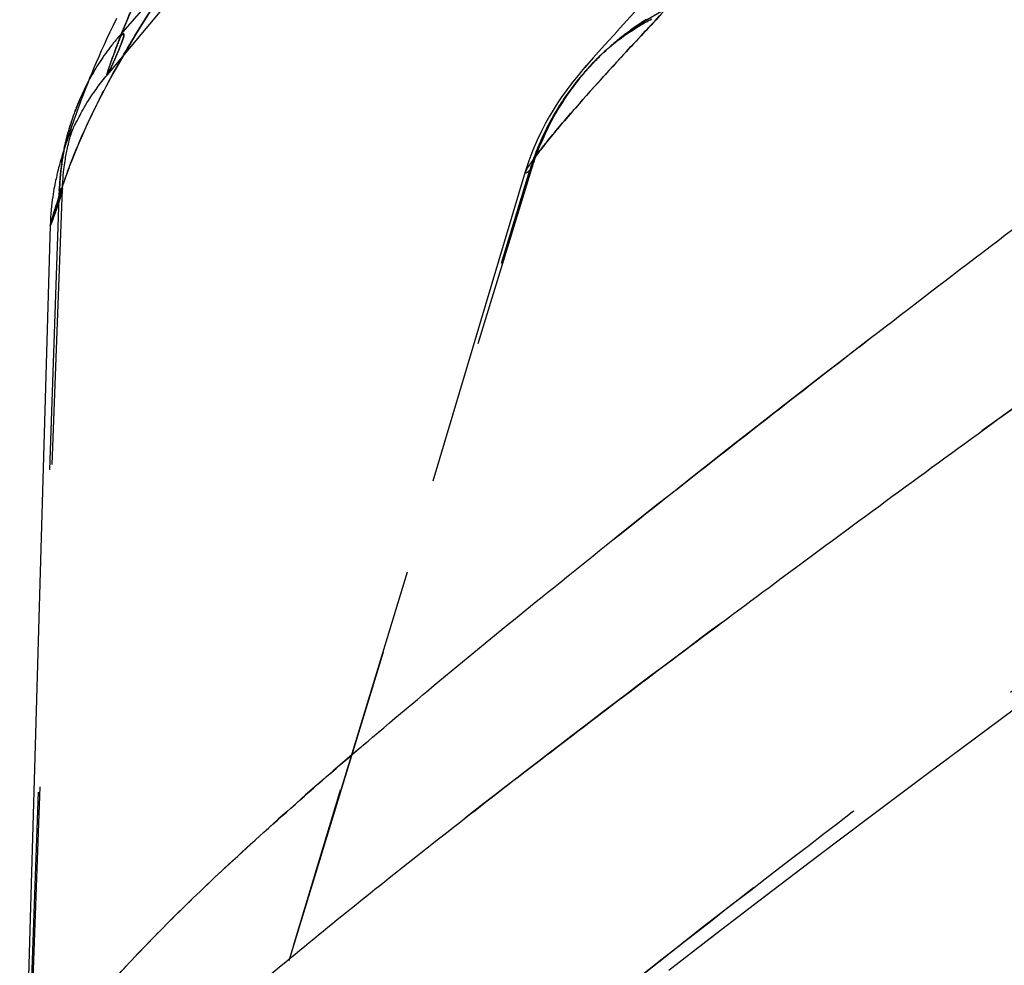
# Model space of a CAD drawing. Header units: millimetres. Extents: x 312 to 688, y 240 to 717.
# Tile 3 of 22: x 314 to 334, y 437 to 456. Entities that reach past the tile are written whole.
import ezdxf

# ---------------------------------------------------------------- set-up
doc = ezdxf.new("R2010")
doc.units = ezdxf.units.MM
doc.header["$LTSCALE"] = 65.185185
doc.linetypes.add('HIDDEN', pattern=[0.2, 0.1, -0.1])
doc.layers.add('KONST.EL_MIT_GEO', color=7, linetype='CONTINUOUS')

msp = doc.modelspace()

# ---------------------------------------------------------------- linework, layer by layer
at = {"layer": 'KONST.EL_MIT_GEO', "color": 8, "linetype": 'HIDDEN'}
for p, q in [((329.36, 470.357), (316.522, 455.589)), ((316.265, 454.789), (318.534, 457.506)), ((327.037, 456.185), (326.555, 455.659)), ((327.117, 455.868), (327.163, 455.896)), ((327.156, 455.892), (327.2, 455.918)), ((326.861, 455.68), (326.894, 455.702)), ((326.877, 455.691), (326.911, 455.713)), ((326.884, 455.715), (326.905, 455.73)), ((326.905, 455.73), (326.931, 455.747)), ((326.926, 455.744), (326.955, 455.763)), ((326.948, 455.759), (326.979, 455.779)), ((326.97, 455.773), (327.003, 455.796)), ((326.97, 455.75), (326.991, 455.762)), ((326.992, 455.788), (327.028, 455.812)), ((327.014, 455.803), (327.053, 455.828)), ((327.059, 455.832), (327.082, 455.846)), ((326.56, 455.664), (326.311, 455.389)), ((326.588, 455.499), (326.565, 455.479)), ((326.572, 455.482), (326.605, 455.509)), ((326.573, 455.478), (326.601, 455.499)), ((326.594, 455.5), (326.63, 455.528)), ((326.601, 455.499), (326.648, 455.534)), ((326.601, 455.499), (326.62, 455.513)), ((326.623, 455.523), (326.658, 455.55)), ((326.641, 455.528), (326.664, 455.545)), ((326.643, 455.538), (326.685, 455.571)), ((326.664, 455.545), (326.681, 455.557)), ((326.677, 455.564), (326.704, 455.585)), ((326.681, 455.557), (326.699, 455.57)), ((326.696, 455.579), (326.723, 455.599)), ((326.699, 455.57), (326.719, 455.584)), ((326.715, 455.593), (326.742, 455.614)), ((326.719, 455.585), (326.74, 455.599)), ((326.735, 455.608), (326.762, 455.628)), ((326.74, 455.599), (326.763, 455.615)), ((326.752, 455.607), (326.776, 455.624)), ((326.755, 455.623), (326.781, 455.642)), ((326.775, 455.638), (326.802, 455.657)), ((326.776, 455.624), (326.802, 455.641)), ((326.796, 455.653), (326.822, 455.671)), ((326.802, 455.641), (326.83, 455.66)), ((326.83, 455.66), (326.86, 455.68)), ((326.845, 455.67), (326.877, 455.691)), ((326.244, 455.315), (326.132, 455.189)), ((326.314, 455.393), (326.187, 455.251)), ((326.331, 455.274), (326.357, 455.297)), ((326.353, 455.296), (326.333, 455.278)), ((326.373, 455.314), (326.353, 455.296)), ((326.357, 455.297), (326.376, 455.315)), ((326.392, 455.33), (326.373, 455.314)), ((326.376, 455.315), (326.397, 455.334)), ((326.479, 455.406), (326.393, 455.332)), ((326.397, 455.334), (326.425, 455.359)), ((326.405, 455.342), (326.45, 455.381)), ((326.41, 455.347), (326.417, 455.353)), ((326.412, 455.348), (326.425, 455.359)), ((326.418, 455.352), (326.435, 455.368)), ((326.425, 455.359), (326.458, 455.388)), ((326.427, 455.361), (326.435, 455.368)), ((326.438, 455.37), (326.45, 455.38)), ((326.444, 455.375), (326.463, 455.392)), ((326.45, 455.38), (326.463, 455.391)), ((326.461, 455.39), (326.486, 455.412)), ((326.463, 455.391), (326.474, 455.4)), ((326.477, 455.402), (326.484, 455.408)), ((326.499, 455.424), (326.48, 455.407)), ((326.482, 455.408), (326.511, 455.433)), ((326.487, 455.41), (326.501, 455.421)), ((326.52, 455.441), (326.499, 455.424)), ((326.501, 455.421), (326.518, 455.435)), ((326.503, 455.426), (326.53, 455.448)), ((326.534, 455.453), (326.516, 455.439)), ((326.518, 455.435), (326.533, 455.446)), ((326.525, 455.444), (326.556, 455.469)), ((326.547, 455.464), (326.529, 455.449)), ((326.533, 455.446), (326.549, 455.459)), ((326.537, 455.449), (326.573, 455.478)), ((326.545, 455.46), (326.577, 455.486)), ((326.565, 455.479), (326.547, 455.464)), ((326.568, 455.474), (326.584, 455.486)), ((326.079, 455.129), (325.988, 455.026)), ((326.184, 455.248), (326.079, 455.129)), ((326.185, 455.139), (326.152, 455.107)), ((326.202, 455.155), (326.17, 455.124)), ((326.233, 455.186), (326.202, 455.155)), ((326.249, 455.2), (326.219, 455.171)), ((326.279, 455.229), (326.249, 455.2)), ((326.308, 455.255), (326.279, 455.229)), ((326.282, 455.228), (326.316, 455.26)), ((326.302, 455.246), (326.331, 455.274)), ((326.333, 455.278), (326.308, 455.255)), ((326.634, 455.13), (326.626, 455.122)), ((326.642, 455.139), (326.634, 455.13)), ((325.947, 454.978), (325.873, 454.891)), ((325.988, 455.026), (325.91, 454.936)), ((325.548, 454.391), (325.529, 454.363)), ((315.559, 453.909), (315.561, 453.913)), ((315.615, 454.066), (315.616, 454.068)), ((325.28, 453.971), (325.261, 453.939)), ((325.355, 454.098), (325.336, 454.067)), ((315.497, 453.715), (315.501, 453.725)), ((315.504, 453.738), (315.508, 453.749)), ((315.512, 453.763), (315.515, 453.772)), ((315.519, 453.787), (315.522, 453.795)), ((315.52, 453.789), (315.52, 453.788)), ((315.552, 453.887), (315.553, 453.892)), ((315.568, 453.684), (315.579, 453.707)), ((315.579, 453.707), (315.59, 453.732)), ((315.59, 453.732), (315.604, 453.761)), ((315.437, 453.49), (315.441, 453.506)), ((315.443, 453.516), (315.448, 453.532)), ((315.45, 453.542), (315.455, 453.558)), ((315.456, 453.568), (315.461, 453.584)), ((315.463, 453.593), (315.468, 453.61)), ((315.467, 453.606), (315.465, 453.602)), ((315.467, 453.607), (315.473, 453.626)), ((315.475, 453.638), (315.48, 453.651)), ((315.483, 453.664), (315.487, 453.676)), ((315.49, 453.689), (315.494, 453.701)), ((315.502, 453.484), (315.508, 453.509)), ((315.508, 453.509), (315.514, 453.532)), ((315.511, 453.552), (315.513, 453.557)), ((315.511, 453.551), (315.511, 453.551)), ((315.513, 453.557), (315.516, 453.564)), ((315.514, 453.532), (315.52, 453.552)), ((315.522, 453.581), (315.516, 453.565)), ((315.517, 453.566), (315.52, 453.573)), ((315.52, 453.552), (315.525, 453.57)), ((315.521, 453.576), (315.527, 453.59)), ((315.53, 453.603), (315.523, 453.583)), ((315.525, 453.57), (315.53, 453.586)), ((315.527, 453.59), (315.533, 453.604)), ((315.53, 453.586), (315.534, 453.601)), ((315.54, 453.628), (315.531, 453.605)), ((315.534, 453.601), (315.539, 453.619)), ((315.539, 453.619), (315.544, 453.634)), ((315.549, 453.654), (315.54, 453.628)), ((315.543, 453.627), (315.552, 453.648)), ((315.544, 453.634), (315.548, 453.647)), ((315.548, 453.647), (315.552, 453.658)), ((315.555, 453.671), (315.549, 453.654)), ((315.552, 453.658), (315.554, 453.667)), ((315.552, 453.648), (315.56, 453.665)), ((315.554, 453.667), (315.557, 453.674)), ((315.559, 453.681), (315.555, 453.671)), ((315.56, 453.684), (315.56, 453.685)), ((315.561, 453.685), (315.56, 453.685)), ((315.56, 453.665), (315.568, 453.684)), ((315.394, 453.304), (315.4, 453.323)), ((315.4, 453.332), (315.406, 453.351)), ((315.406, 453.36), (315.412, 453.379)), ((315.412, 453.386), (315.418, 453.406)), ((315.416, 453.401), (315.415, 453.399)), ((315.418, 453.406), (315.422, 453.425)), ((315.423, 453.435), (315.429, 453.452)), ((315.43, 453.462), (315.435, 453.479)), ((315.477, 453.386), (315.486, 453.423)), ((315.486, 453.423), (315.494, 453.455)), ((315.494, 453.455), (315.502, 453.484)), ((315.362, 453.118), (315.351, 453.069)), ((315.355, 453.093), (315.367, 453.148)), ((315.36, 453.122), (315.372, 453.178)), ((315.376, 453.197), (315.365, 453.151)), ((315.379, 453.217), (315.369, 453.174)), ((315.373, 453.197), (315.385, 453.246)), ((315.388, 453.266), (315.378, 453.223)), ((315.386, 453.264), (315.382, 453.245)), ((315.389, 453.276), (315.394, 453.294)), ((315.332, 452.908), (315.323, 452.868)), ((315.334, 452.93), (315.325, 452.886)), ((315.337, 452.951), (315.328, 452.91)), ((315.34, 452.973), (315.331, 452.931)), ((315.343, 452.994), (315.334, 452.955)), ((315.346, 453.015), (315.337, 452.976)), ((315.349, 453.036), (315.34, 452.996)), ((315.343, 453.017), (315.354, 453.067)), ((315.347, 453.04), (315.358, 453.097)), ((324.84, 452.891), (324.858, 452.948)), ((324.858, 452.948), (324.875, 452.999)), ((324.882, 453.093), (324.874, 453.082)), ((324.875, 452.999), (324.892, 453.05)), ((315.309, 452.727), (315.307, 452.701)), ((315.311, 452.75), (315.308, 452.724)), ((315.313, 452.771), (315.31, 452.747)), ((315.311, 452.704), (315.313, 452.728)), ((315.315, 452.796), (315.313, 452.768)), ((315.313, 452.728), (315.315, 452.751)), ((315.317, 452.816), (315.315, 452.792)), ((315.315, 452.751), (315.317, 452.774)), ((315.32, 452.841), (315.317, 452.817)), ((315.317, 452.774), (315.32, 452.797)), ((315.329, 452.886), (315.32, 452.843)), ((315.327, 452.864), (315.32, 452.836)), ((315.32, 452.797), (315.322, 452.82)), ((315.322, 452.82), (315.324, 452.842)), ((316.627, 426.038), (324.801, 452.86)), ((319.935, 436.894), (324.84, 452.891)), ((324.708, 452.823), (320.838, 439.902)), ((324.797, 452.857), (324.825, 452.879)), ((324.825, 452.879), (324.797, 452.857)), ((324.825, 452.879), (324.84, 452.891)), ((324.832, 452.884), (324.825, 452.879)), ((315.295, 452.514), (315.293, 452.483)), ((315.296, 452.544), (315.295, 452.514)), ((315.298, 452.572), (315.296, 452.543)), ((315.299, 452.6), (315.297, 452.571)), ((315.301, 452.625), (315.299, 452.599)), ((315.3, 452.505), (315.301, 452.531)), ((315.303, 452.65), (315.301, 452.625)), ((315.301, 452.531), (315.302, 452.557)), ((315.302, 452.557), (315.303, 452.582)), ((315.304, 452.675), (315.303, 452.65)), ((315.303, 452.582), (315.305, 452.607)), ((315.307, 452.705), (315.305, 452.677)), ((315.305, 452.607), (315.306, 452.632)), ((315.306, 452.632), (315.308, 452.656)), ((315.308, 452.656), (315.31, 452.68)), ((315.31, 452.68), (315.311, 452.704)), ((314.644, 433.778), (315.3, 452.505)), ((315.292, 452.457), (315.294, 452.464)), ((315.294, 452.468), (315.297, 452.476)), ((315.294, 452.464), (315.294, 452.468)), ((315.297, 452.478), (315.299, 452.483)), ((315.291, 452.232), (315.304, 452.272)), ((320.873, 440.018), (320.021, 437.184)), ((329.444, 438.111), (329.565, 438.203)), ((328.453, 437.349), (328.564, 437.435))]:
    msp.add_line(p, q, dxfattribs=at)
at = {"layer": 'KONST.EL_MIT_GEO', "color": 7, "linetype": 'Continuous'}
for p, q in [((316.449, 455.925), (316.381, 455.785)), ((316.381, 455.785), (316.316, 455.65)), ((316.255, 455.519), (316.197, 455.393)), ((316.316, 455.65), (316.255, 455.519)), ((316.197, 455.393), (316.142, 455.27)), ((316.089, 455.152), (316.04, 455.037)), ((316.142, 455.27), (316.089, 455.152)), ((315.993, 454.927), (315.948, 454.82)), ((316.04, 455.037), (315.993, 454.927)), ((315.906, 454.718), (315.867, 454.619)), ((315.948, 454.82), (315.906, 454.718)), ((315.83, 454.525), (315.795, 454.434)), ((315.867, 454.619), (315.83, 454.525)), ((315.714, 454.311), (315.709, 454.298)), ((315.762, 454.347), (315.731, 454.265)), ((315.795, 454.434), (315.762, 454.347)), ((315.634, 454.117), (315.626, 454.094)), ((315.644, 454.141), (315.634, 454.117)), ((315.655, 454.168), (315.644, 454.141)), ((315.663, 454.188), (315.655, 454.168)), ((315.671, 454.209), (315.663, 454.188)), ((315.702, 454.187), (315.663, 454.079)), ((315.68, 454.231), (315.671, 454.209)), ((315.689, 454.253), (315.68, 454.231)), ((315.699, 454.275), (315.689, 454.253)), ((315.709, 454.298), (315.699, 454.275)), ((315.731, 454.265), (315.702, 454.187)), ((315.56, 453.913), (315.553, 453.892)), ((315.576, 453.958), (315.56, 453.913)), ((315.583, 453.979), (315.576, 453.959)), ((315.603, 454.033), (315.584, 453.981)), ((315.628, 453.981), (315.589, 453.868)), ((315.616, 454.069), (315.6, 454.025)), ((315.626, 454.094), (315.617, 454.071)), ((315.663, 454.079), (315.628, 453.981)), ((315.535, 453.713), (315.486, 453.567)), ((315.497, 453.715), (315.491, 453.693)), ((315.503, 453.734), (315.497, 453.715)), ((315.509, 453.755), (315.504, 453.737)), ((315.517, 453.779), (315.51, 453.758)), ((315.52, 453.789), (315.517, 453.78)), ((315.541, 453.856), (315.521, 453.791)), ((315.589, 453.868), (315.535, 453.713)), ((315.546, 453.869), (315.539, 453.848)), ((315.553, 453.891), (315.546, 453.871)), ((315.443, 453.516), (315.438, 453.495)), ((315.449, 453.538), (315.443, 453.518)), ((315.486, 453.567), (315.445, 453.445)), ((315.454, 453.559), (315.449, 453.541)), ((315.461, 453.584), (315.455, 453.562)), ((315.466, 453.602), (315.461, 453.584)), ((315.472, 453.627), (315.467, 453.606)), ((315.478, 453.647), (315.473, 453.628)), ((315.484, 453.668), (315.479, 453.65)), ((315.491, 453.693), (315.485, 453.671)), ((315.415, 453.353), (315.392, 453.281)), ((315.397, 453.314), (315.392, 453.291)), ((315.401, 453.336), (315.397, 453.314)), ((315.406, 453.36), (315.402, 453.339)), ((315.412, 453.386), (315.407, 453.362)), ((315.415, 453.401), (315.412, 453.386)), ((315.445, 453.445), (315.415, 453.353)), ((315.421, 453.425), (315.416, 453.403)), ((315.426, 453.446), (315.421, 453.427)), ((315.432, 453.473), (315.427, 453.45)), ((315.438, 453.495), (315.432, 453.473)), ((315.346, 453.136), (315.336, 453.102)), ((315.36, 453.18), (315.346, 453.136)), ((315.374, 453.225), (315.36, 453.18)), ((315.392, 453.281), (315.374, 453.225)), ((315.392, 453.291), (315.387, 453.267)), ((315.289, 452.939), (315.28, 452.904)), ((315.298, 452.971), (315.289, 452.939)), ((315.306, 453), (315.298, 452.971)), ((315.314, 453.028), (315.306, 453)), ((315.325, 453.066), (315.314, 453.028)), ((315.336, 453.102), (315.325, 453.066)), ((315.234, 452.716), (315.227, 452.684)), ((315.27, 452.866), (315.259, 452.822)), ((315.28, 452.904), (315.27, 452.866))]:
    msp.add_line(p, q, dxfattribs=at)
at = {"layer": 'KONST.EL_MIT_GEO', "color": 8, "linetype": 'HIDDEN'}
for points in [[(327.153, 455.905), (327.12, 455.884), (327.087, 455.862), (327.054, 455.841), (327.021, 455.819), (326.989, 455.798), (326.958, 455.777), (326.927, 455.755), (326.897, 455.734), (326.867, 455.713), (326.838, 455.692), (326.81, 455.671), (326.783, 455.651), (326.756, 455.631), (326.73, 455.611), (326.706, 455.592), (326.682, 455.574), (326.66, 455.556), (326.639, 455.539), (326.62, 455.524), (326.588, 455.499)], [(326.894, 455.702), (326.93, 455.725), (326.949, 455.737), (326.969, 455.749), (326.99, 455.762), (327.013, 455.775), (327.036, 455.789), (327.06, 455.804), (327.085, 455.818), (327.112, 455.834), (327.14, 455.85), (327.169, 455.866), (327.199, 455.883), (327.231, 455.9), (327.265, 455.918)], [(326.818, 455.669), (326.84, 455.684), (326.862, 455.7), (326.885, 455.716)], [(327.037, 455.817), (327.079, 455.844), (327.104, 455.86), (327.13, 455.876)], [(326.152, 455.107), (326.136, 455.09), (326.119, 455.073), (326.101, 455.055), (326.084, 455.037), (326.066, 455.019), (326.048, 455), (326.03, 454.981), (326.012, 454.962), (325.994, 454.942), (325.975, 454.922), (325.956, 454.901), (325.937, 454.88), (325.918, 454.859), (325.899, 454.837), (325.88, 454.815), (325.861, 454.793), (325.841, 454.77), (325.822, 454.747), (325.803, 454.724), (325.783, 454.7), (325.764, 454.676), (325.744, 454.652), (325.724, 454.627), (325.705, 454.602), (325.685, 454.577), (325.665, 454.551), (325.646, 454.525), (325.626, 454.499), (325.606, 454.472), (325.587, 454.445), (325.567, 454.418), (325.548, 454.39), (325.528, 454.363), (325.509, 454.334), (325.489, 454.306), (325.47, 454.277), (325.45, 454.248), (325.431, 454.218), (325.412, 454.189), (325.393, 454.158), (325.374, 454.128), (325.355, 454.097), (325.336, 454.066), (325.317, 454.035), (325.298, 454.003), (325.28, 453.971), (325.261, 453.938), (325.243, 453.905), (325.224, 453.872), (325.206, 453.838), (325.188, 453.804), (325.17, 453.77), (325.152, 453.735), (325.134, 453.699), (325.116, 453.664), (325.099, 453.628), (325.081, 453.591), (325.064, 453.554), (325.047, 453.517), (325.03, 453.479), (325.013, 453.44), (324.996, 453.401), (324.979, 453.362), (324.963, 453.322), (324.946, 453.282), (324.93, 453.241), (324.914, 453.199), (324.898, 453.157), (324.883, 453.114), (324.867, 453.07), (324.852, 453.026), (324.837, 452.982), (324.822, 452.936), (324.808, 452.89), (324.797, 452.857)], [(324.892, 453.05), (324.909, 453.101), (324.927, 453.152), (324.946, 453.202), (324.965, 453.252), (324.984, 453.301), (325.004, 453.351), (325.024, 453.399), (325.045, 453.448), (325.066, 453.496), (325.087, 453.543), (325.109, 453.59), (325.131, 453.637), (325.153, 453.683), (325.176, 453.729), (325.199, 453.775), (325.222, 453.82), (325.245, 453.864), (325.269, 453.908), (325.293, 453.952), (325.318, 453.995), (325.342, 454.037), (325.367, 454.08), (325.392, 454.121), (325.418, 454.162), (325.443, 454.203), (325.469, 454.243), (325.495, 454.283), (325.521, 454.322), (325.547, 454.361), (325.573, 454.399), (325.599, 454.436), (325.626, 454.473), (325.652, 454.51), (325.679, 454.546), (325.705, 454.581), (325.732, 454.616), (325.759, 454.65), (325.786, 454.684), (325.812, 454.717), (325.839, 454.75), (325.866, 454.782), (325.892, 454.814), (325.919, 454.845), (325.945, 454.875), (325.972, 454.905), (325.998, 454.935), (326.024, 454.963), (326.05, 454.992), (326.076, 455.019), (326.101, 455.046), (326.126, 455.073), (326.151, 455.098), (326.175, 455.123)], [(326.175, 455.123), (326.199, 455.146), (326.222, 455.169), (326.243, 455.19), (326.263, 455.21), (326.282, 455.228)], [(315.824, 454.171), (315.853, 454.217), (315.883, 454.266), (315.917, 454.318), (315.953, 454.373), (315.992, 454.431), (316.035, 454.491), (316.08, 454.554), (316.129, 454.619), (316.18, 454.685), (316.234, 454.751), (316.265, 454.789)], [(325.873, 454.891), (325.838, 454.85), (325.803, 454.808), (325.769, 454.768), (325.735, 454.725), (325.7, 454.682), (325.664, 454.637), (325.626, 454.588), (325.586, 454.536), (325.544, 454.48), (325.498, 454.416), (325.448, 454.346), (325.394, 454.267), (325.334, 454.176), (325.267, 454.07), (325.196, 453.95), (325.118, 453.811), (325.033, 453.648), (324.947, 453.464), (324.862, 453.263), (324.781, 453.048), (324.708, 452.823)], [(315.604, 453.761), (315.621, 453.796), (315.63, 453.815), (315.641, 453.836), (315.652, 453.858), (315.665, 453.883), (315.679, 453.911), (315.695, 453.94), (315.712, 453.973), (315.731, 454.008), (315.752, 454.046), (315.774, 454.085), (315.798, 454.126), (315.824, 454.171)], [(315.516, 453.565), (315.512, 453.555), (315.512, 453.555)], [(315.533, 453.604), (315.54, 453.62), (315.543, 453.627)], [(315.557, 453.674), (315.559, 453.68), (315.559, 453.681)], [(315.355, 452.473), (315.359, 452.555), (315.364, 452.632), (315.369, 452.7), (315.374, 452.761), (315.38, 452.818), (315.386, 452.87), (315.392, 452.918), (315.398, 452.963), (315.404, 453.005), (315.41, 453.044), (315.416, 453.082), (315.422, 453.117), (315.428, 453.15), (315.434, 453.182), (315.44, 453.213), (315.446, 453.242), (315.451, 453.27), (315.457, 453.296), (315.462, 453.321), (315.468, 453.344), (315.473, 453.366), (315.477, 453.386)], [(324.875, 453), (324.892, 453.051), (324.91, 453.102)], [(314.634, 433.396), (314.641, 433.467), (314.648, 433.543), (314.654, 433.622), (314.66, 433.705), (314.665, 433.793), (314.67, 433.886), (315.355, 452.473)], [(315.299, 452.483), (315.297, 452.478), (315.294, 452.467), (315.292, 452.457)]]:
    msp.add_lwpolyline(points, dxfattribs=at)
at = {"layer": 'KONST.EL_MIT_GEO', "color": 7, "linetype": 'Continuous'}
for points in [[(315.259, 452.822), (315.253, 452.798), (315.247, 452.773), (315.241, 452.745), (315.234, 452.716)], [(315.227, 452.684), (315.219, 452.649), (315.211, 452.612), (315.203, 452.571), (315.195, 452.526), (315.186, 452.48), (315.177, 452.43)], [(315.177, 452.43), (315.169, 452.378), (315.16, 452.322), (315.152, 452.262)], [(315.152, 452.262), (315.144, 452.198), (315.136, 452.131), (315.129, 452.059), (315.123, 451.982), (315.117, 451.903), (315.113, 451.821), (315.11, 451.743)], [(315.11, 451.743), (314.581, 433.537), (314.576, 433.431), (314.57, 433.328), (314.563, 433.227), (314.555, 433.132), (314.547, 433.043), (314.538, 432.959), (314.529, 432.881), (314.52, 432.81), (314.511, 432.746), (314.502, 432.686), (314.493, 432.632)], [(327.609, 436.696), (328.564, 437.435), (329.565, 438.203), (330.611, 438.999), (331.701, 439.822), (332.834, 440.672), (334.009, 441.547), (335.223, 442.447)]]:
    msp.add_lwpolyline(points, dxfattribs=at)
at = {"layer": 'KONST.EL_MIT_GEO', "color": 8, "linetype": 'HIDDEN'}
for centre, radius, start, end in [((329.959, 451.291), 5.386, 64.7096, 121.2238), ((406.198, 382.011), 108.06, 136.78177, 137.40975), ((329.942, 451.312), 5.362, 121.224, 121.8014), ((330.054, 450.333), 14.5, 158.0549, 158.6131), ((329.962, 451.282), 5.398, 124.7538, 131.0564), ((329.957, 451.289), 5.389, 123.3493, 124.754), ((329.947, 451.305), 5.37, 121.802, 123.3494), ((331.605, 449.727), 16.165, 158.616, 159.0679), ((329.957, 451.288), 5.39, 131.0744, 160.5304), ((320.279, 452.313), 4.982, 159.7402, 164.9031), ((320.405, 452.283), 5.112, 164.9468, 168.6365), ((332.139, 447.779), 8.995, 143.2996, 143.7888), ((329.944, 451.292), 5.376, 160.5221, 162.5985), ((329.928, 451.297), 5.359, 162.5994, 163.047)]:
    msp.add_arc(centre, radius, start, end, dxfattribs=at)
at = {"layer": 'KONST.EL_MIT_GEO', "color": 7, "linetype": 'Continuous'}
for centre, radius, start, end in [((320.271, 452.318), 4.973, 151.9634, 156.3827), ((320.31, 452.305), 5.014, 156.4145, 159.771)]:
    msp.add_arc(centre, radius, start, end, dxfattribs=at)
at = {"layer": 'KONST.EL_MIT_GEO', "color": 8, "linetype": 'HIDDEN'}
for points, knots in [([(684.763, 452.751), (684.751, 453.089), (684.625, 453.69), (684.325, 454.627), (683.819, 455.71), (682.906, 457.142), (681.463, 458.989), (679.414, 461.255), (676.753, 463.906), (673.475, 466.87), (669.542, 470.09), (664.948, 473.595), (660.715, 476.73), (657.036, 479.461), (653.03, 482.465), (647.818, 486.431), (641.363, 491.351), (634.666, 496.377), (627.741, 501.375), (620.568, 506.203), (613.112, 510.7), (605.35, 514.708), (597.361, 518.272), (589.198, 521.455), (580.909, 524.332), (569.729, 527.875), (555.592, 531.984), (538.321, 536.074), (523.651, 538.48), (511.781, 539.613), (502.828, 540.019), (493.865, 539.923), (481.955, 539.152), (467.203, 537.126), (452.694, 533.994), (441.26, 531.015), (434.189, 528.996), (428.568, 527.306), (422.972, 525.575), (413.245, 522.404), (402.307, 518.262), (393.067, 513.91), (387.918, 511.191), (382.872, 508.31), (376.764, 504.431), (369.692, 499.507), (362.858, 494.47), (356.246, 489.467), (349.888, 484.634), (343.866, 480.116), (338.266, 476.048), (333.254, 472.353), (329.518, 469.407), (326.886, 467.118), (324.604, 464.984), (322.12, 462.429), (319.63, 459.541), (317.74, 457.053), (316.468, 455.04), (315.791, 453.682), (315.471, 452.867), (315.327, 452.447), (315.23, 452.141), (315.162, 451.934), (315.13, 451.812), (315.111, 451.758), (315.11, 451.743)], [0, 0, 0, 0, 0.0024, 0.004313, 0.006993, 0.010863, 0.016352, 0.023629, 0.032552, 0.043027, 0.055011, 0.068656, 0.084073, 0.092438, 0.101202, 0.11965, 0.138968, 0.158861, 0.179131, 0.199638, 0.220277, 0.240951, 0.261654, 0.282399, 0.303178, 0.323978, 0.365716, 0.407739, 0.450005, 0.471203, 0.492421, 0.513642, 0.534855, 0.577177, 0.619282, 0.640234, 0.661111, 0.671525, 0.68193, 0.702725, 0.744215, 0.764905, 0.775242, 0.785575, 0.806181, 0.826622, 0.846781, 0.866495, 0.885526, 0.90352, 0.91998, 0.934697, 0.947761, 0.953767, 0.959472, 0.969951, 0.979063, 0.986551, 0.992128, 0.995954, 0.997311, 0.998349, 0.9991, 0.9996, 0.999888, 1, 1, 1, 1]), ([(324.708, 452.823), (324.718, 452.856), (324.783, 452.953), (324.931, 453.165), (325.241, 453.56), (325.825, 454.241), (326.833, 455.355), (328.384, 457.005), (330.535, 459.209), (333.272, 461.903), (336.557, 464.997), (340.367, 468.413), (344.689, 472.091), (351.363, 477.475), (360.81, 484.468), (373.333, 492.775), (387.03, 500.847), (401.627, 508.298), (416.927, 514.873), (432.812, 520.419), (449.185, 524.802), (471.512, 529.056), (499.996, 531.267), (528.479, 529.057), (550.806, 524.804), (567.18, 520.421), (583.065, 514.876), (598.366, 508.301), (612.963, 500.851), (626.66, 492.779), (639.184, 484.472), (648.632, 477.479), (655.307, 472.095), (659.629, 468.416), (663.439, 465), (666.725, 461.906), (669.463, 459.211), (671.614, 457.007), (673.166, 455.356), (674.175, 454.242), (674.758, 453.56), (675.069, 453.165), (675.216, 452.953), (675.282, 452.857), (675.291, 452.824)], [0, 0, 0, 0, 0.000263, 0.000868, 0.001985, 0.004074, 0.007704, 0.013425, 0.021324, 0.031154, 0.042673, 0.055687, 0.070116, 0.08589, 0.120987, 0.159584, 0.200288, 0.242, 0.28431, 0.327018, 0.370026, 0.413273, 0.499991, 0.586708, 0.629956, 0.672964, 0.715672, 0.757982, 0.799695, 0.8404, 0.878997, 0.914097, 0.929872, 0.944302, 0.957318, 0.968839, 0.978671, 0.986572, 0.992296, 0.995927, 0.998017, 0.999134, 0.999738, 1, 1, 1, 1]), ([(685.401, 433.576), (685.401, 433.571), (685.399, 433.554), (685.374, 433.591), (685.361, 433.634), (685.323, 433.742), (685.275, 433.901), (685.196, 434.146), (685.045, 434.485), (684.784, 434.937), (684.383, 435.517), (683.811, 436.236), (683.043, 437.099), (682.059, 438.105), (680.854, 439.246), (678.85, 441.035), (675.866, 443.531), (671.774, 446.794), (667.1, 450.417), (661.919, 454.335), (656.264, 458.455), (650.171, 462.694), (643.671, 466.951), (636.831, 471.168), (629.73, 475.313), (622.437, 479.369), (615.003, 483.319), (607.465, 487.156), (599.84, 490.864), (592.129, 494.41), (581.715, 498.856), (568.443, 503.812), (552.124, 508.584), (535.492, 512.116), (518.635, 514.352), (496.004, 515.511), (473.311, 513.747), (451.085, 509.367), (434.696, 504.835), (421.358, 500.058), (410.892, 495.732), (403.143, 492.262), (395.486, 488.613), (385.413, 483.571), (375.527, 478.297), (365.9, 472.786), (358.949, 468.594), (352.307, 464.35), (346.051, 460.093), (340.221, 455.917), (334.852, 451.91), (329.978, 448.161), (325.653, 444.749), (321.97, 441.726), (319.365, 439.457), (317.696, 437.872), (316.751, 436.905), (316.017, 436.082), (315.476, 435.401), (315.1, 434.858), (314.86, 434.437), (314.728, 434.123), (314.66, 433.893), (314.625, 433.75), (314.601, 433.639), (314.595, 433.614), (314.583, 433.576), (314.582, 433.58)], [0, 0, 0, 0, 0.000036, 0.000078, 0.000207, 0.000451, 0.000847, 0.00144, 0.002304, 0.003532, 0.005208, 0.007403, 0.010176, 0.013568, 0.017581, 0.022186, 0.033007, 0.045726, 0.060064, 0.075796, 0.092734, 0.110697, 0.129506, 0.148955, 0.168842, 0.189009, 0.209342, 0.22976, 0.250218, 0.270693, 0.291179, 0.332155, 0.373132, 0.41411, 0.455086, 0.496061, 0.577944, 0.618921, 0.659898, 0.700876, 0.721364, 0.741844, 0.76231, 0.782747, 0.823362, 0.843374, 0.863015, 0.882099, 0.900413, 0.917771, 0.933993, 0.948893, 0.962268, 0.973858, 0.983375, 0.987256, 0.990514, 0.993158, 0.995235, 0.996802, 0.997937, 0.99873, 0.999276, 0.999639, 0.999861, 0.999973, 1, 1, 1, 1]), ([(684.404, 433.098), (683.748, 433.753), (682.225, 435.154), (679.621, 437.341), (676.504, 439.81), (672.935, 442.529), (668.971, 445.474), (663.037, 449.8), (654.892, 455.531), (644.291, 462.505), (632.776, 469.414), (620.633, 476.107), (610.203, 481.439), (601.722, 485.557), (595.305, 488.563), (588.83, 491.455), (580.112, 495.12), (569.043, 499.295), (555.48, 503.489), (541.672, 506.799), (523.024, 510.004), (499.363, 511.653), (475.713, 509.854), (457.084, 506.539), (443.296, 503.15), (429.757, 498.878), (418.709, 494.649), (410.007, 490.947), (403.543, 488.032), (397.134, 485.01), (388.667, 480.872), (378.263, 475.519), (366.165, 468.801), (354.72, 461.878), (344.208, 454.917), (336.146, 449.221), (330.293, 444.932), (326.404, 442.021), (322.92, 439.339), (319.897, 436.914), (317.389, 434.782), (315.929, 433.424), (315.304, 432.793)], [0, 0, 0, 0, 0.00681, 0.015192, 0.024982, 0.036019, 0.048156, 0.061264, 0.089971, 0.121318, 0.154469, 0.188606, 0.223171, 0.240514, 0.257871, 0.275236, 0.292607, 0.327353, 0.362099, 0.396846, 0.431592, 0.501041, 0.57049, 0.605236, 0.639983, 0.674729, 0.709474, 0.726844, 0.744208, 0.761563, 0.778902, 0.813444, 0.84752, 0.880546, 0.911694, 0.940125, 0.953063, 0.965004, 0.975819, 0.985361, 0.993475, 1, 1, 1, 1]), ([(316.885, 426.885), (316.953, 427.032), (317.143, 427.372), (317.543, 427.948), (318.142, 428.688), (319.406, 430.067), (321.644, 432.151), (325.018, 434.985), (329.122, 438.23), (333.785, 441.779), (338.87, 445.559), (346.243, 450.893), (356.043, 457.641), (368.424, 465.384), (381.224, 472.687), (392.021, 478.373), (400.633, 482.65), (409.135, 486.696), (419.808, 491.369), (432.788, 496.242), (445.949, 500.278), (459.294, 503.455), (477.258, 506.528), (499.999, 508.143), (522.74, 506.528), (540.704, 503.455), (554.049, 500.278), (567.211, 496.243), (580.19, 491.37), (590.863, 486.697), (599.365, 482.651), (607.977, 478.374), (618.774, 472.688), (631.574, 465.385), (643.956, 457.642), (653.756, 450.894), (661.129, 445.56), (666.214, 441.78), (670.877, 438.23), (674.981, 434.986), (678.355, 432.151), (680.593, 430.068), (681.858, 428.688), (682.456, 427.948), (682.857, 427.372), (683.047, 427.032), (683.115, 426.885)], [0, 0, 0, 0, 0.001185, 0.002855, 0.00514, 0.008163, 0.016581, 0.027547, 0.040496, 0.054961, 0.070546, 0.086986, 0.121733, 0.157832, 0.194108, 0.229842, 0.247355, 0.264662, 0.298928, 0.332813, 0.366338, 0.399878, 0.433393, 0.499998, 0.566602, 0.600118, 0.633657, 0.667182, 0.701067, 0.735333, 0.75264, 0.770153, 0.805887, 0.842163, 0.878262, 0.913009, 0.929449, 0.945035, 0.959501, 0.97245, 0.983416, 0.991836, 0.994859, 0.997144, 0.998815, 1, 1, 1, 1]), ([(682.679, 427.553), (682.531, 427.773), (682.165, 428.268), (681.122, 429.502), (679.199, 431.402), (676.193, 434.001), (673.177, 436.428), (670.44, 438.558), (667.37, 440.905), (663.271, 443.975), (658.079, 447.779), (650.617, 453.084), (640.771, 459.708), (628.425, 467.235), (615.788, 474.304), (603.12, 480.861), (590.498, 486.912), (577.83, 492.315), (565.027, 496.972), (552.044, 500.808), (538.887, 503.814), (521.191, 506.69), (498.808, 508.119), (476.443, 506.421), (458.772, 503.343), (445.646, 500.19), (432.698, 496.207), (419.926, 491.413), (409.421, 486.825), (401.055, 482.855), (392.584, 478.66), (381.959, 473.086), (369.348, 465.929), (357.11, 458.338), (347.397, 451.702), (340.063, 446.432), (334.974, 442.671), (330.27, 439.113), (326.069, 435.831), (322.528, 432.913), (320.092, 430.731), (318.638, 429.24), (317.901, 428.4), (317.386, 427.732), (317.125, 427.333), (317.026, 427.158)], [0, 0, 0, 0, 0.00195, 0.004524, 0.011881, 0.021807, 0.033754, 0.040359, 0.047327, 0.062185, 0.078043, 0.094678, 0.129552, 0.165325, 0.201032, 0.236074, 0.27026, 0.303999, 0.337369, 0.370441, 0.403539, 0.4366, 0.50228, 0.568021, 0.601095, 0.63419, 0.667272, 0.700707, 0.734511, 0.751578, 0.768841, 0.804061, 0.839839, 0.875508, 0.909987, 0.926367, 0.941961, 0.956543, 0.969758, 0.981181, 0.990308, 0.993796, 0.996498, 0.998526, 1, 1, 1, 1]), ([(316.265, 454.789), (316.263, 454.787), (316.253, 454.783), (316.264, 454.815), (316.269, 454.843), (316.305, 454.95), (316.37, 455.138), (316.463, 455.388), (316.564, 455.651), (316.666, 455.903), (316.79, 456.193), (317.003, 456.659), (317.348, 457.343), (317.88, 458.28), (318.57, 459.379), (319.432, 460.636), (320.47, 462.039), (322.152, 464.173), (324.655, 467.068), (326.883, 469.332), (328.114, 470.493)], [0, 0, 0, 0, 0.000339, 0.001133, 0.003039, 0.006204, 0.016885, 0.034327, 0.045935, 0.059609, 0.075454, 0.093583, 0.137145, 0.191184, 0.256404, 0.333292, 0.421648, 0.520192, 0.744207, 1, 1, 1, 1]), ([(327.871, 470.264), (326.22, 468.69), (323.965, 466.319), (321.324, 463.147), (319.764, 461.11), (318.535, 459.342), (317.473, 457.611), (316.881, 456.437), (316.605, 455.752)], [0, 0, 0, 0, 0.370574, 0.530351, 0.670306, 0.787225, 0.879977, 1, 1, 1, 1]), ([(316.522, 455.589), (316.454, 455.51), (316.214, 455.217), (316.01, 454.897), (315.882, 454.656)], [0, 0, 0, 0, 0.276913, 1, 1, 1, 1]), ([(316.507, 455.502), (316.46, 455.381), (316.388, 455.186), (316.308, 454.965), (316.274, 454.855), (316.261, 454.813), (316.259, 454.796), (316.257, 454.784), (316.263, 454.787), (316.265, 454.789)], [0, 0, 0, 0, 0.508496, 0.819499, 0.911748, 0.967495, 0.983026, 0.991214, 1, 1, 1, 1]), ([(316.265, 454.789), (316.273, 454.798), (316.289, 454.829), (316.332, 454.914), (316.395, 455.054), (316.47, 455.229), (316.535, 455.385), (316.576, 455.498), (316.597, 455.563), (316.6, 455.595), (316.6, 455.608), (316.592, 455.614), (316.579, 455.61), (316.563, 455.596), (316.544, 455.579), (316.506, 455.536), (316.517, 455.578), (316.522, 455.589)], [0, 0, 0, 0, 0.036148, 0.099442, 0.279466, 0.483414, 0.65552, 0.770158, 0.835779, 0.853873, 0.864496, 0.870914, 0.878406, 0.901937, 0.93099, 0.966116, 1, 1, 1, 1]), ([(316.522, 455.589), (316.524, 455.588), (316.517, 455.58), (316.517, 455.573), (316.51, 455.549), (316.531, 455.564), (316.543, 455.578), (316.564, 455.597), (316.579, 455.61), (316.592, 455.614), (316.6, 455.608), (316.6, 455.595), (316.597, 455.563), (316.576, 455.498), (316.535, 455.385), (316.47, 455.229), (316.395, 455.054), (316.332, 454.914), (316.289, 454.829), (316.273, 454.798), (316.265, 454.789)], [0, 0, 0, 0, 0.005337, 0.017021, 0.034274, 0.045172, 0.069634, 0.098667, 0.122183, 0.12967, 0.136084, 0.146699, 0.164781, 0.230358, 0.344918, 0.51691, 0.720721, 0.900624, 0.963876, 1, 1, 1, 1]), ([(326.626, 455.122), (326.219, 454.679), (325.638, 454.036), (325.086, 453.367), (324.928, 453.155)], [0, 0, 0, 0, 0.694258, 1, 1, 1, 1]), ([(315.393, 453.29), (315.381, 453.228), (315.332, 452.961), (315.306, 452.69), (315.299, 452.483)], [0, 0, 0, 0, 0.236122, 1, 1, 1, 1]), ([(324.874, 453.082), (324.857, 453.059), (324.808, 452.989), (324.759, 452.92), (324.731, 452.871)], [0, 0, 0, 0, 0.337404, 1, 1, 1, 1]), ([(324.708, 452.823), (324.706, 452.817), (324.706, 452.798), (324.736, 452.812), (324.758, 452.826), (324.786, 452.848), (324.81, 452.866), (324.826, 452.882), (324.839, 452.887), (324.84, 452.891)], [0, 0, 0, 0, 0.103476, 0.213231, 0.40286, 0.618152, 0.798391, 0.916481, 1, 1, 1, 1]), ([(315.355, 452.473), (315.354, 452.438), (315.322, 452.329), (315.271, 452.17), (315.215, 452.009), (315.16, 451.861), (315.147, 451.82), (315.11, 451.733), (315.11, 451.743)], [0, 0, 0, 0, 0.13562, 0.439263, 0.641163, 0.829169, 0.962354, 1, 1, 1, 1]), ([(315.355, 452.473), (315.356, 452.479), (315.358, 452.49), (315.342, 452.495), (315.332, 452.485), (315.32, 452.474), (315.308, 452.461), (315.302, 452.453), (315.292, 452.448), (315.292, 452.453), (315.292, 452.455)], [0, 0, 0, 0, 0.176854, 0.262693, 0.400187, 0.582083, 0.763491, 0.895742, 0.948173, 1, 1, 1, 1]), ([(315.292, 452.455), (315.292, 452.453), (315.292, 452.448), (315.302, 452.453), (315.308, 452.461), (315.32, 452.474), (315.332, 452.485), (315.342, 452.495), (315.358, 452.49), (315.356, 452.479), (315.355, 452.473)], [0, 0, 0, 0, 0.051827, 0.104258, 0.236508, 0.417917, 0.599813, 0.737307, 0.823146, 1, 1, 1, 1]), ([(315.304, 452.272), (315.311, 452.292), (315.329, 452.351), (315.346, 452.41), (315.353, 452.45)], [0, 0, 0, 0, 0.343839, 1, 1, 1, 1]), ([(315.11, 451.743), (315.11, 451.729), (315.155, 451.846), (315.175, 451.897), (315.238, 452.074), (315.273, 452.177), (315.291, 452.232)], [0, 0, 0, 0, 0.078581, 0.333745, 0.67208, 1, 1, 1, 1])]:
    msp.add_open_spline(points, degree=3, knots=knots, dxfattribs=at)
at = {"layer": 'KONST.EL_MIT_GEO', "color": 7, "linetype": 'Continuous'}
for points, knots in [([(314.582, 433.58), (314.583, 433.576), (314.595, 433.614), (314.601, 433.638), (314.625, 433.747), (314.658, 433.888), (314.726, 434.114), (314.853, 434.423), (315.086, 434.837), (315.453, 435.371), (315.982, 436.04), (316.7, 436.85), (317.625, 437.802), (319.263, 439.366), (321.826, 441.605), (325.456, 444.591), (329.724, 447.964), (334.539, 451.672), (339.845, 455.642), (345.61, 459.783), (351.797, 464.012), (358.37, 468.234), (365.255, 472.406), (372.376, 476.502), (379.67, 480.505), (387.09, 484.4), (394.607, 488.181), (402.208, 491.827), (409.897, 495.3), (420.282, 499.641), (433.515, 504.453), (449.778, 509.051), (471.843, 513.542), (499.996, 515.946), (528.15, 513.543), (550.215, 509.053), (566.478, 504.456), (579.711, 499.643), (590.096, 495.303), (597.786, 491.83), (605.387, 488.184), (612.904, 484.404), (620.324, 480.508), (627.618, 476.506), (634.739, 472.41), (641.624, 468.237), (648.198, 464.015), (654.385, 459.786), (660.15, 455.645), (665.456, 451.675), (670.272, 447.966), (674.541, 444.593), (678.171, 441.607), (680.734, 439.368), (682.373, 437.804), (683.299, 436.851), (684.017, 436.041), (684.546, 435.372), (684.913, 434.838), (685.147, 434.424), (685.274, 434.115), (685.341, 433.888), (685.375, 433.748), (685.4, 433.638), (685.406, 433.614), (685.417, 433.577), (685.418, 433.58)], [0, 0, 0, 0, 0.000026, 0.000137, 0.000356, 0.000713, 0.001251, 0.002029, 0.003142, 0.004678, 0.006715, 0.009309, 0.012507, 0.016323, 0.025694, 0.037128, 0.050337, 0.065066, 0.081112, 0.098293, 0.116431, 0.135346, 0.154828, 0.174692, 0.194795, 0.215036, 0.235345, 0.255687, 0.276042, 0.296406, 0.337137, 0.377868, 0.418599, 0.499992, 0.581384, 0.622115, 0.662846, 0.703577, 0.723941, 0.744297, 0.764638, 0.784948, 0.805188, 0.825292, 0.845156, 0.864639, 0.883554, 0.901693, 0.918874, 0.934922, 0.949652, 0.962862, 0.974297, 0.983671, 0.987487, 0.990687, 0.993282, 0.995319, 0.996856, 0.99797, 0.998749, 0.999286, 0.999644, 0.999863, 0.999974, 1, 1, 1, 1]), ([(315.303, 432.793), (315.931, 433.425), (317.396, 434.788), (319.913, 436.927), (322.948, 439.361), (326.445, 442.053), (330.35, 444.975), (336.226, 449.279), (344.32, 454.995), (354.874, 461.976), (366.363, 468.916), (378.503, 475.647), (388.943, 481.011), (397.437, 485.155), (403.866, 488.181), (410.351, 491.098), (419.082, 494.8), (430.168, 499.022), (443.753, 503.279), (457.588, 506.646), (476.277, 509.924), (499.999, 511.658), (523.721, 509.924), (542.41, 506.646), (556.245, 503.279), (569.83, 499.023), (580.915, 494.8), (589.647, 491.099), (596.132, 488.183), (602.561, 485.155), (611.055, 481.012), (621.495, 475.648), (633.635, 468.917), (645.124, 461.977), (655.678, 454.996), (663.772, 449.28), (669.649, 444.976), (673.554, 442.053), (677.051, 439.362), (680.086, 436.928), (682.603, 434.788), (684.069, 433.426), (684.696, 432.794)], [0, 0, 0, 0, 0.006539, 0.014673, 0.024242, 0.035087, 0.047062, 0.060037, 0.088548, 0.11978, 0.152887, 0.187036, 0.221644, 0.239014, 0.256401, 0.273796, 0.291197, 0.326004, 0.360811, 0.395619, 0.430427, 0.499998, 0.56957, 0.604377, 0.639185, 0.673993, 0.7088, 0.726201, 0.743596, 0.760982, 0.778353, 0.812961, 0.84711, 0.880217, 0.911449, 0.93996, 0.952936, 0.964911, 0.975757, 0.985326, 0.993461, 1, 1, 1, 1]), ([(315.11, 451.743), (315.111, 451.762), (315.135, 451.828), (315.176, 451.98), (315.262, 452.24), (315.387, 452.631), (315.583, 453.165), (315.879, 453.851), (316.306, 454.699), (317.172, 456.195), (318.756, 458.449), (321.27, 461.494), (323.874, 464.261), (326.322, 466.607), (329.196, 469.154), (333.347, 472.432), (337.888, 475.766), (341.886, 478.68), (346.312, 481.94), (352.097, 486.309), (359.28, 491.774), (366.755, 497.376), (374.513, 502.919), (379.88, 506.427), (382.631, 508.101)], [0, 0, 0, 0, 0.00064, 0.002342, 0.005343, 0.009896, 0.016219, 0.024545, 0.035135, 0.048264, 0.082933, 0.128043, 0.18162, 0.211211, 0.242573, 0.311345, 0.389829, 0.432928, 0.478516, 0.575543, 0.677863, 0.783498, 0.891165, 1, 1, 1, 1])]:
    msp.add_open_spline(points, degree=3, knots=knots, dxfattribs=at)
at = {"layer": 'KONST.EL_MIT_GEO', "color": 8, "linetype": 'HIDDEN'}
for points in [[(324.715, 452.841), (324.712, 452.836), (324.71, 452.83), (324.708, 452.823)], [(324.731, 452.871), (324.725, 452.861), (324.72, 452.851), (324.715, 452.841)], [(315.353, 452.45), (315.354, 452.458), (315.355, 452.465), (315.355, 452.473)]]:
    msp.add_open_spline(points, degree=3, dxfattribs=at)

doc.saveas('drawing.dxf')
